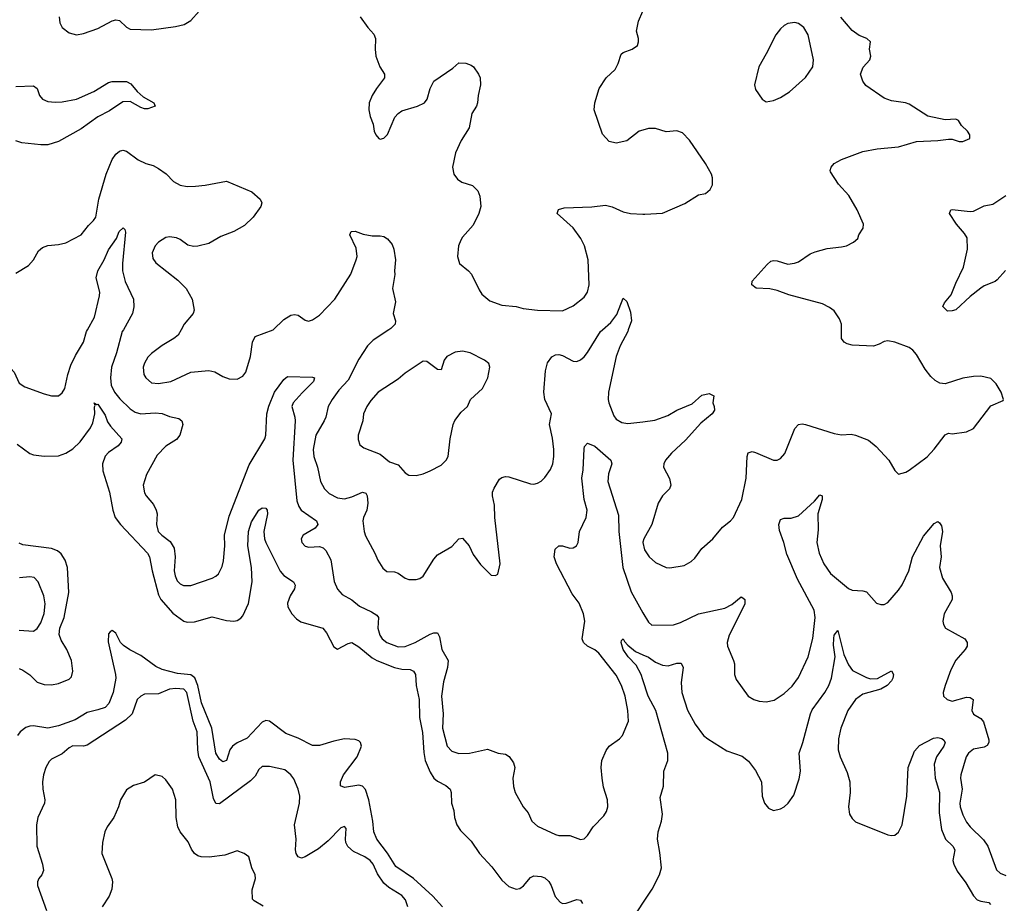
# Model space of a CAD drawing. Header units: inches. Extents: x 2057696 to 2160536, y 827480 to 1016834.
# Tile 189 of 256: x 2076512 to 2082022, y 926791 to 931734. Entities that reach past the tile are written whole.
import ezdxf

# ---------------------------------------------------------------- set-up
doc = ezdxf.new("R2010")
doc.units = ezdxf.units.IN
doc.header["$MEASUREMENT"] = 0
for name, color, linetype in [('C0972', 7, 'Continuous'), ('C0973', 7, 'Continuous'), ('C0982', 7, 'Continuous'), ('C0983', 7, 'Continuous')]:
    doc.layers.add(name, color=color, linetype=linetype)

msp = doc.modelspace()

# ---------------------------------------------------------------- linework, layer by layer
at = {"layer": 'C0972', "color": 5}
for points, elevation in [([(2076407.8, 930000), (2076412.6, 929990), (2076415.3, 929935.3), (2076410.3, 929870), (2076420.9, 929820.9), (2076430, 929805.5), (2076462.6, 929782.6), (2076482.3, 929762.3), (2076510, 929700.7), (2076540.3, 929680.3), (2076650, 929641.6), (2076690, 929630.6), (2076730, 929630.8), (2076750, 929646), (2076764.5, 929670), (2076782.2, 929750), (2076799.1, 929800.9), (2076824.5, 929855.5), (2076869, 929930), (2076885.5, 929990), (2076891.2, 930000)], 440), ([(2077092.4, 930000), (2077086.7, 929990), (2077055, 929870), (2077026, 929790), (2077019.8, 929730), (2077024.4, 929690), (2077043.5, 929650), (2077072.4, 929612.4), (2077130, 929556.9), (2077158.4, 929538.4), (2077190, 929528.6), (2077270, 929534), (2077309.8, 929530.2), (2077350, 929515), (2077403.5, 929503.5), (2077420.3, 929490), (2077424.9, 929470), (2077408.2, 929410), (2077390, 929386), (2077330, 929348.6), (2077282, 929298), (2077222.6, 929190), (2077203.6, 929130), (2077210, 929087.3), (2077219.5, 929070), (2077261.4, 929021.4), (2077276.5, 928990), (2077281.1, 928970), (2077278.3, 928910), (2077288, 928870), (2077307, 928850), (2077354.4, 928814.4), (2077377.2, 928777.2), (2077382.3, 928730), (2077376.9, 928650), (2077382.3, 928622.3), (2077394.4, 928594.4), (2077410, 928577.6), (2077429.1, 928569.1), (2077470, 928568.9), (2077589.8, 928610.2), (2077610, 928620.3), (2077625.3, 928634.7), (2077644.7, 928675.3), (2077653.1, 928706.9), (2077659.8, 928790), (2077657.6, 928850), (2077683.9, 928956.1), (2077796.1, 929243.9), (2077884.9, 929390), (2077889.9, 929410), (2077895.4, 929530), (2077907.1, 929572.9), (2077937.4, 929650), (2077990, 929722), (2078010, 929737.4), (2078150, 929734), (2078162.8, 929730), (2078156.4, 929710), (2078092.8, 929647.2), (2078043.2, 929590), (2078034.7, 929570), (2078051.4, 929511.4), (2078053.1, 929490), (2078040.8, 929270), (2078063, 929043), (2078073.8, 929010), (2078086.5, 928990), (2078172.9, 928930), (2078180.9, 928910), (2078165.3, 928890), (2078099.3, 928850), (2078086.7, 928830), (2078090.4, 928810), (2078110, 928788.9), (2078130, 928782.8), (2078190, 928786.3), (2078210, 928778.7), (2078224.7, 928764.7), (2078252.5, 928712.5), (2078271.9, 928591.9), (2078290, 928548.2), (2078317.5, 928517.5), (2078370, 928487.8), (2078413, 928453), (2078481.4, 928421.4), (2078510, 928402), (2078519.6, 928390), (2078516.3, 928330), (2078527.1, 928290), (2078540.2, 928270), (2078565.8, 928250), (2078630, 928225.7), (2078670, 928227.2), (2078725.1, 928250), (2078810, 928296.5), (2078830, 928303.6), (2078850, 928303.8), (2078861.8, 928281.8), (2078874.9, 928210), (2078909, 928150), (2078906.2, 928110), (2078883.5, 928030), (2078873.2, 927950), (2078882.8, 927850), (2078877.5, 927770), (2078904, 927670), (2078930, 927642.3), (2078969.2, 927629.2), (2079030, 927630.2), (2079130, 927652.4), (2079190, 927630.6), (2079230, 927624.4), (2079251.6, 927611.6), (2079276.2, 927576.2), (2079283.8, 927550), (2079272, 927490), (2079275.3, 927444.7), (2079284, 927410), (2079328.9, 927330), (2079357.3, 927297.3), (2079378.7, 927250), (2079410, 927222.4), (2079510, 927175.5), (2079530, 927170.5), (2079590, 927170.7), (2079650, 927148.2), (2079670, 927150.6), (2079690, 927170.6), (2079721.5, 927218.5), (2079780.5, 927279.5), (2079795.3, 927304.7), (2079803.1, 927330), (2079801, 927370), (2079780, 927440), (2079770.8, 927490), (2079766.6, 927550), (2079769.8, 927590.2), (2079794.5, 927645.5), (2079810.9, 927669.1), (2079868.9, 927711.1), (2079885.4, 927730), (2079918.4, 927810), (2079915.8, 927870), (2079899.5, 927950), (2079880.2, 928010), (2079850, 928066.9), (2079752.1, 928190), (2079730, 928208.5), (2079690, 928229.7), (2079667.4, 928250), (2079659.8, 928270), (2079673.7, 928370), (2079666.9, 928410), (2079642.3, 928470), (2079602.9, 928522.9), (2079515.3, 928690), (2079502.4, 928730), (2079508.7, 928771.3), (2079528.6, 928791.4), (2079550, 928790.3), (2079590, 928777.3), (2079610, 928778.9), (2079628.7, 928791.3), (2079637.3, 928810), (2079645.1, 928870), (2079681.8, 928950), (2079686.8, 928990), (2079670.9, 929050), (2079657.7, 929170), (2079664.4, 929215.6), (2079670, 929334), (2079672.9, 929347.1), (2079690, 929364.7), (2079730, 929347.7), (2079820.5, 929270), (2079824.9, 929250), (2079806.4, 929193.6), (2079803.8, 929150), (2079863, 928963), (2079865.1, 928870), (2079886.8, 928670), (2079933.8, 928533.8), (2080000, 928416.1)], 440), ([(2077416.1, 930000), (2077399.1, 929970), (2077374.8, 929950), (2077310, 929911.5), (2077250, 929867.3), (2077230, 929846.6), (2077210, 929813.2), (2077203.1, 929790), (2077206.3, 929750), (2077218, 929730), (2077250, 929703.2), (2077290, 929699.6), (2077357.2, 929710), (2077470, 929763.1), (2077570, 929772.2), (2077604.4, 929764.4), (2077650, 929737.3), (2077685.2, 929725.2), (2077730, 929724), (2077761, 929739), (2077777.7, 929762.3), (2077803.1, 929850), (2077815.1, 929930), (2077830, 929961.6), (2077930, 929999.5), (2077930.5, 930000)], 460), ([(2078578.8, 930000), (2078490, 929941), (2078459.1, 929910), (2078410, 929834.7), (2078350, 929717.7), (2078298, 929662), (2078260.2, 929610), (2078239.2, 929570), (2078225, 929510), (2078216, 929490), (2078169.5, 929410), (2078154.6, 929330), (2078158.6, 929290), (2078178.8, 929230), (2078195.6, 929150), (2078218, 929110), (2078243.9, 929083.9), (2078290, 929058.6), (2078330, 929053.2), (2078370, 929064.1), (2078430, 929091.3), (2078450, 929085.5), (2078456.9, 929070), (2078460.2, 929030), (2078455.2, 928990), (2078436.5, 928950), (2078432.7, 928930), (2078439.6, 928870), (2078447.2, 928847.2), (2078500.5, 928750), (2078516.3, 928710), (2078545.1, 928665.1), (2078567.2, 928647.2), (2078610, 928644.6), (2078630, 928638.3), (2078670, 928610.4), (2078690, 928603.1), (2078730, 928603), (2078751.7, 928608.3), (2078770, 928621), (2078830, 928716.3), (2078850, 928740.5), (2078930, 928786.4), (2078970, 928830.7), (2078990, 928833.4), (2079028.2, 928790), (2079050, 928742.8), (2079090, 928686), (2079150, 928626), (2079175.3, 928624.7), (2079188.7, 928631.3), (2079201.2, 928690), (2079171, 928950), (2079170, 929018), (2079158.7, 929070), (2079158.7, 929090), (2079167, 929113), (2079197.2, 929162.8), (2079210, 929173.4), (2079230, 929178), (2079250, 929177.6), (2079370, 929137), (2079390, 929135.8), (2079410, 929141.3), (2079430, 929152.2), (2079450, 929172.4), (2079483.1, 929216.9), (2079496.1, 929250), (2079501.8, 929290), (2079501.2, 929330), (2079493.8, 929393.8), (2079477.4, 929470), (2079487.8, 929530), (2079451.1, 929610), (2079446, 929650), (2079454.5, 929770), (2079466.4, 929813.6), (2079490, 929847.3), (2079510, 929859.3), (2079530, 929861.1), (2079550, 929855.6), (2079610, 929824.6), (2079630, 929822.6), (2079650, 929832), (2079670, 929848.7), (2079690, 929872.2), (2079763.1, 929990), (2079774.4, 930000)], 460), ([(2079918, 930000), (2079914.4, 929990), (2079872, 929910), (2079850, 929849.6), (2079807.4, 929650), (2079805, 929610), (2079808.7, 929590), (2079837.3, 929517.3), (2079850, 929498.7), (2079881.5, 929481.5), (2079915.6, 929475.6), (2080000, 929485.3)], 460), ([(2076498.9, 929358.9), (2076570, 929307.2), (2076590, 929299.5), (2076650, 929291.8), (2076730, 929294.3), (2076770, 929308.9), (2076810, 929334), (2076850, 929373.2), (2076909.1, 929450.9), (2076921.6, 929478.4), (2076933.5, 929530), (2076931.8, 929568.2), (2076935.3, 929575.3), (2076930, 929591.3), (2076942, 929582), (2076950, 929583.8), (2076990, 929522.6), (2077004.5, 929484.5), (2077019.6, 929459.6), (2077083.1, 929390), (2077080.3, 929370), (2077062.6, 929350), (2077010, 929312.9), (2076990, 929292.2), (2076975.1, 929250), (2076976.8, 929210), (2077015.5, 929090), (2077034, 928990), (2077046.5, 928950), (2077076.2, 928910), (2077228.2, 928750), (2077239.5, 928730), (2077253.3, 928650), (2077290, 928516.5), (2077302.2, 928490), (2077370, 928413), (2077430, 928369.4), (2077450, 928363.8), (2077490, 928365.7), (2077590, 928393.7), (2077670, 928373.7), (2077710, 928369.3), (2077730, 928373.6), (2077750, 928386.5), (2077760.3, 928399.6), (2077791.9, 928468.1), (2077813.1, 928590), (2077808.8, 928670), (2077789.4, 928790), (2077792.1, 928870), (2077810, 928925.5), (2077850, 928990.5), (2077870, 929003), (2077890, 929000.7), (2077897.1, 928990), (2077899.5, 928970), (2077878.2, 928870), (2077882, 928830), (2077889.2, 928810), (2077970, 928648.9), (2077990, 928625.2), (2078045.3, 928590), (2078054, 928570), (2078049.2, 928550), (2078026.2, 928510), (2078010.2, 928470), (2078012.7, 928450), (2078034.6, 928410), (2078061.4, 928381.4), (2078085.8, 928365.8), (2078209.1, 928329.1), (2078230, 928304), (2078270, 928225.5), (2078290, 928212.7), (2078350, 928244.9), (2078370, 928250.2), (2078410, 928226.4), (2078484.2, 928164.2), (2078510, 928148.7), (2078610.1, 928110.1), (2078650, 928101.4), (2078698.1, 928098.1), (2078716.5, 928090), (2078727.2, 928070), (2078730.1, 928010), (2078748.1, 927930), (2078750.1, 927830), (2078765.9, 927745.9), (2078773.5, 927633.5), (2078782, 927590), (2078810, 927524.2), (2078830.1, 927490.1), (2078850, 927474), (2078897.1, 927450), (2078920.4, 927430), (2078927, 927410), (2078928.9, 927350), (2078940.8, 927310), (2078944.9, 927270), (2078958.5, 927230), (2078978.2, 927198.2), (2079039.2, 927139.2), (2079084.7, 927070), (2079154.2, 926994.2), (2079210, 926920.2), (2079250, 926883.8), (2079290, 926870.2), (2079310, 926873.2), (2079331.1, 926888.9), (2079370, 926934.9), (2079390, 926944.9), (2079430, 926941.3), (2079450, 926933.7), (2079473.4, 926913.4), (2079486.7, 926890), (2079508.2, 926828.2), (2079536.9, 926796.9), (2079550, 926790.4), (2079570, 926791.7), (2079630, 926812.2), (2079650, 926807.3), (2079661.6, 926790)], 420), ([(2076510, 928105), (2076530, 928095.8), (2076570, 928069.4), (2076610, 928028.4), (2076650, 928014), (2076690, 928013.8), (2076730, 928019.8), (2076790, 928044.7), (2076802.7, 928057.3), (2076809.9, 928090.1), (2076801.8, 928150), (2076776.2, 928210), (2076743.7, 928263.7), (2076733.7, 928293.7), (2076736.4, 928330), (2076761.2, 928390), (2076788, 928530), (2076780.6, 928670), (2076766.4, 928710), (2076745.4, 928745.4), (2076723.5, 928763.5), (2076690, 928776.3), (2076530, 928796.1), (2076510, 928805.4)], 420), ([(2080000, 928811.6), (2079999.6, 928810), (2080000, 928808.4)], 460), ([(2076510, 928319.7), (2076590, 928314), (2076610, 928328), (2076630, 928359.1), (2076650, 928411.3), (2076654.6, 928465.4), (2076648.2, 928510), (2076615.6, 928590), (2076594.1, 928614.2), (2076570, 928617.6), (2076511.4, 928611.4)], 440), ([(2078877.6, 926770), (2078823.4, 926830), (2078715.6, 926930), (2078616.6, 926996.6), (2078571.1, 927071.1), (2078509.9, 927150), (2078493.7, 927190), (2078487.8, 927250), (2078465.9, 927370), (2078447.4, 927427.4), (2078430, 927445.5), (2078410, 927452.2), (2078330, 927438.7), (2078307.5, 927447.5), (2078307.6, 927470), (2078325, 927510), (2078401.5, 927610), (2078424.8, 927670), (2078418.9, 927690), (2078410, 927698.9), (2078390, 927707.2), (2078330, 927711), (2078270, 927698.5), (2078190, 927674.4), (2078150, 927674.1), (2078070, 927714.4), (2078000.9, 927740.9), (2077910.2, 927810.2), (2077890, 927814), (2077870, 927804.9), (2077786, 927714), (2077730, 927689.3), (2077702.3, 927670), (2077688.7, 927650), (2077670.2, 927590), (2077650, 927582), (2077630, 927596.8), (2077609.9, 927630), (2077587.3, 927770), (2077530, 927911.8), (2077509.2, 928010), (2077492.3, 928052.4), (2077470, 928069.1), (2077395.9, 928075.9), (2077310, 928098.9), (2077275.1, 928115.1), (2077190, 928177.2), (2077128.6, 928208.6), (2077093.4, 928233.4), (2077077.4, 928250), (2077050, 928302.7), (2077030, 928317.2), (2077018, 928310), (2077010, 928298), (2077006.7, 928253.3), (2077048.5, 928070), (2077049.6, 928050), (2077035, 927970), (2077011.9, 927908.1), (2076990, 927886.9), (2076950, 927872.2), (2076890, 927858), (2076822.8, 927817.2), (2076730, 927783.4), (2076670, 927769.9), (2076590, 927783.9), (2076570, 927782.5), (2076546.6, 927773.4), (2076515.6, 927750), (2076500.5, 927730)], 420), ([(2080000, 928041.2), (2079990.6, 928070), (2079962.5, 928122.5), (2079917.4, 928170), (2079889.8, 928210), (2079877, 928250), (2079879, 928261), (2079890, 928270.6), (2079896.3, 928256.3), (2079915, 928235), (2079959, 928199), (2080000, 928180.5)], 420), ([(2078685.1, 926770), (2078672, 926810), (2078650, 926834), (2078578.2, 926878.2), (2078550, 926902.6), (2078514.9, 926954.9), (2078491.1, 927010), (2078473.3, 927030), (2078442.9, 927050), (2078380.2, 927080.2), (2078348, 927107.9), (2078338, 927130), (2078335.1, 927150), (2078339.3, 927210), (2078330, 927221.2), (2078310, 927212.3), (2078239.3, 927140.7), (2078184.7, 927095.3), (2078110, 927051.1), (2078090, 927043.5), (2078069.8, 927049.8), (2078059.7, 927070), (2078056.4, 927090), (2078058.5, 927150), (2078049.8, 927230), (2078077.3, 927350), (2078079.7, 927390), (2078069.7, 927430), (2078046.3, 927486.3), (2078029.6, 927510), (2077996.6, 927536.6), (2077910, 927556.9), (2077870, 927556.2), (2077850, 927539.3), (2077830, 927502), (2077803.7, 927476.3), (2077630, 927348), (2077610, 927349.6), (2077596.6, 927376.6), (2077578.4, 927470), (2077515.4, 927610), (2077509, 927650), (2077505.6, 927750), (2077482.9, 927810), (2077447.1, 927970), (2077430, 927987.9), (2077386.9, 927993.1), (2077350, 927987.9), (2077290, 927963.5), (2077210, 927960.7), (2077190, 927949.6), (2077170.4, 927930), (2077141.3, 927850), (2077105.2, 927814.8), (2076890, 927675.6), (2076870, 927669.7), (2076810, 927671), (2076790, 927659.7), (2076750, 927626.9), (2076690, 927597.6), (2076676.7, 927583.3), (2076659.5, 927550), (2076644.9, 927510), (2076640.3, 927470), (2076642.6, 927430), (2076654, 927370), (2076650.4, 927350), (2076614, 927270), (2076605.7, 927230), (2076609, 927110), (2076640.3, 927010), (2076645.5, 926974.5), (2076636.4, 926950), (2076620.3, 926930), (2076611.8, 926910), (2076611.6, 926890), (2076662, 926750)], 440), ([(2077875.1, 926775), (2077823.7, 926803.7), (2077814.5, 926814.5), (2077813.4, 926866.6), (2077832.6, 926930), (2077829.6, 926950), (2077811.3, 926990), (2077794, 927050), (2077769, 927070), (2077730, 927083.7), (2077659.6, 927060.4), (2077571.7, 927048.3), (2077528.7, 927050), (2077510, 927055.6), (2077490, 927069.6), (2077473.6, 927093.6), (2077455.1, 927135.1), (2077411, 927191), (2077398.2, 927218.2), (2077387.3, 927270), (2077386.2, 927370), (2077366.9, 927430), (2077330, 927482), (2077310, 927499.3), (2077270, 927509.2), (2077210, 927469.2), (2077150, 927449.3), (2077110, 927425.2), (2077076.3, 927370), (2077064.9, 927330), (2077039.1, 927270), (2077002.3, 927217.7), (2076988.4, 927190), (2076974.9, 927130), (2076972.7, 927070), (2077028.4, 926930), (2077032.2, 926910), (2077027.2, 926870), (2077013.7, 926830), (2076973, 926770)], 460), ([(2079890, 926622.3), (2080000, 926791.2)], 420)]:
    msp.add_lwpolyline(points, dxfattribs=dict(at, elevation=elevation))
at = {"layer": 'C0972', "color": 5, "elevation": 480}
msp.add_lwpolyline([(2078990, 929879.7), (2078950, 929874), (2078903, 929850), (2078886.7, 929830), (2078870, 929775.3), (2078850, 929777), (2078790, 929821.6), (2078770, 929823.7), (2078670, 929755.8), (2078630, 929722.4), (2078518, 929650), (2078476.3, 929603.7), (2078454, 929570), (2078436.9, 929530), (2078432.9, 929490), (2078406.5, 929410), (2078405.7, 929385.7), (2078415.9, 929355.9), (2078438.2, 929338.2), (2078530, 929304), (2078581, 929261), (2078630, 929243.7), (2078670, 929199.3), (2078690, 929186.4), (2078730, 929184.4), (2078770, 929194), (2078809.7, 929210.3), (2078870, 929241.6), (2078898.9, 929270), (2078909.8, 929290.2), (2078920.8, 929390), (2078938.7, 929470), (2078948, 929492), (2078982, 929538), (2079017.2, 929570), (2079035.1, 929610), (2079102.4, 929670), (2079132.8, 929730), (2079142.9, 929790), (2079138, 929810), (2079113.2, 929830), (2079032.7, 929870)], close=True, dxfattribs=at)
at = {"layer": 'C0973', "color": 5}
for points, elevation in [([(2076734, 931750), (2076736.1, 931716.1), (2076750.7, 931690), (2076790, 931660.5), (2076830.5, 931650.5), (2076870, 931656.4), (2076950, 931684.4), (2077030, 931728.9), (2077050, 931733.1), (2077070, 931730.3), (2077110, 931692.7), (2077130, 931682), (2077250, 931676.9), (2077384.1, 931695.9), (2077432.9, 931707.1), (2077470.8, 931729.2), (2077517.4, 931782.6)], 480), ([(2078418, 931750), (2078460.7, 931690), (2078494, 931654), (2078504, 931630), (2078500.7, 931570), (2078504.9, 931530), (2078528, 931470), (2078553.4, 931430), (2078553.4, 931410), (2078508, 931350), (2078485.5, 931310), (2078468.2, 931270), (2078465.5, 931230), (2078472.8, 931192.8), (2078490.8, 931150), (2078496, 931110), (2078504.7, 931090), (2078522, 931070), (2078530, 931066.8), (2078550, 931071.3), (2078570, 931091.3), (2078611.3, 931188.7), (2078629.7, 931210.4), (2078650, 931223.8), (2078739, 931250), (2078777, 931270), (2078791.5, 931290), (2078809.7, 931350.3), (2078829.7, 931390.3), (2078936.4, 931463.6), (2078970, 931492.2), (2079008.4, 931491.6), (2079039.2, 931479.2), (2079052, 931470), (2079080.5, 931430), (2079088.3, 931408.3), (2079090.4, 931370), (2079077.6, 931310), (2079074.4, 931270), (2079068.2, 931250), (2079042.4, 931210), (2079026.7, 931130), (2078981.8, 931058.2), (2078950.2, 930990), (2078934.9, 930910), (2078942.3, 930870), (2078961.8, 930841.8), (2078985.8, 930825.8), (2079046, 930806), (2079076.3, 930776.3), (2079086.5, 930746.5), (2079092.7, 930690), (2079082.3, 930650), (2079050, 930585.2), (2078990, 930517.2), (2078979.9, 930500.1), (2078968.4, 930470), (2078962.4, 930410), (2078973.4, 930370), (2079022.8, 930330), (2079040.7, 930310), (2079082.8, 930222.8), (2079099, 930199), (2079142.3, 930162.3), (2079210, 930136.3), (2079289.6, 930130.4), (2079330, 930118), (2079410, 930109.2), (2079550, 930106.3), (2079610, 930134), (2079670, 930181.6), (2079689.6, 930210), (2079699.7, 930250), (2079693.3, 930390), (2079672.8, 930470), (2079652.3, 930510), (2079609.7, 930570), (2079519.3, 930650), (2079528, 930672), (2079558.7, 930681.3), (2079713.1, 930686.9), (2079790, 930696.4), (2079826.9, 930686.9), (2079890, 930659.1), (2079930.4, 930650.4), (2080000, 930646.6)], 480), ([(2080000, 931116.8), (2079978, 931110), (2079910, 931057.2), (2079850, 931043.7), (2079810, 931053.2), (2079774.2, 931094.2), (2079727.6, 931230), (2079729.7, 931270), (2079754, 931350), (2079794.5, 931410), (2079843.5, 931456.5), (2079861.6, 931490), (2079878.4, 931541.6), (2079889.6, 931550.4), (2079939, 931570), (2079969.5, 931590.5), (2079975.1, 931610), (2079974.5, 931630), (2079964.5, 931670), (2079974, 931726), (2080000, 931781.2)], 480), ([(2076490, 931359.7), (2076590, 931363.8), (2076610.2, 931350.2), (2076623.7, 931310), (2076640.5, 931290), (2076670, 931276.5), (2076710, 931272.4), (2076750, 931275.2), (2076830, 931290.2), (2076926.6, 931333.4), (2077010, 931382.6), (2077030, 931388.9), (2077110, 931388), (2077135.2, 931375.2), (2077170, 931333.1), (2077203.1, 931303.1), (2077262.8, 931270), (2077270.8, 931250), (2077230, 931235.6), (2077210, 931236.3), (2077190, 931242.6), (2077130, 931276.1), (2077090, 931274.2), (2077014.7, 931225.3), (2076950.3, 931190), (2076855.7, 931124.3), (2076730, 931053.8), (2076670, 931033.8), (2076630, 931033.7), (2076525, 931045), (2076490, 931056.4)], 460), ([(2076490, 930317.1), (2076561.2, 930358.8), (2076589.6, 930390.4), (2076618.3, 930441.7), (2076640.1, 930459.9), (2076670, 930470.5), (2076730, 930475.8), (2076770, 930485.5), (2076856.2, 930530), (2076897.4, 930582.6), (2076925.7, 930610), (2076937.8, 930630), (2076954.4, 930730), (2076996.4, 930870), (2077030, 930953), (2077050, 930982.4), (2077070, 930998.4), (2077090, 931004.4), (2077110, 930999.5), (2077174.8, 930950), (2077218, 930930), (2077258.7, 930918.7), (2077290, 930902), (2077331.1, 930871.1), (2077372.4, 930830), (2077410, 930807.8), (2077450, 930801.5), (2077496.4, 930803.6), (2077550, 930808.7), (2077670, 930831.8), (2077811.6, 930771.6), (2077858.9, 930730), (2077867, 930710), (2077861.6, 930690), (2077819.5, 930630), (2077770, 930583.5), (2077710, 930548.7), (2077638.8, 930521.2), (2077570, 930483.1), (2077510, 930466.9), (2077485.7, 930465.7), (2077453.7, 930473.7), (2077410, 930505.1), (2077390, 930514), (2077350, 930519.1), (2077330, 930515.1), (2077288.2, 930490), (2077270, 930469.3), (2077253.7, 930430), (2077258, 930398), (2077274.4, 930374.4), (2077397.8, 930277.8), (2077443.7, 930230), (2077477, 930170), (2077488, 930110), (2077484, 930090), (2077433, 930030), (2077416.1, 930000)], 460), ([(2076891.2, 930000), (2076931.1, 930070), (2076959.8, 930190), (2076960.7, 930210), (2076940.2, 930290), (2076949.8, 930330), (2076985.5, 930390), (2077010, 930446.4), (2077053.3, 930510), (2077069.7, 930550), (2077091.3, 930570), (2077100.7, 930560.7), (2077104.9, 930544.9), (2077087.1, 930370), (2077088.6, 930330), (2077103.5, 930270), (2077148.3, 930170), (2077152, 930128), (2077143.9, 930090), (2077092.4, 930000)], 440), ([(2077930.5, 930000), (2077990, 930056.4), (2078030, 930081.6), (2078050, 930085.5), (2078070, 930080.5), (2078110, 930053), (2078128.1, 930048.1), (2078150, 930054.9), (2078190, 930080.3), (2078276.4, 930170), (2078364.5, 930310), (2078395.8, 930390), (2078400.5, 930410), (2078396, 930456), (2078359.3, 930530), (2078368, 930550), (2078390, 930550.4), (2078434.7, 930534.7), (2078484.4, 930524.4), (2078530, 930525.3), (2078550, 930520.9), (2078570, 930508.9), (2078596.7, 930476.7), (2078605.8, 930450), (2078614.7, 930390), (2078609, 930330), (2078611.3, 930308.7), (2078598.3, 930230), (2078615.2, 930155.3), (2078601.5, 930090), (2078614.9, 930050), (2078612.6, 930030), (2078590, 930007.4), (2078578.8, 930000)], 460), ([(2079774.4, 930000), (2079819.8, 930040.2), (2079854.6, 930085.4), (2079890, 930176), (2079910, 930158), (2079930, 930098.8), (2079936.1, 930050), (2079918, 930000)], 460)]:
    msp.add_lwpolyline(points, dxfattribs=dict(at, elevation=elevation))
at = {"layer": 'C0982', "color": 5}
for points, elevation in [([(2080000, 928808.4), (2080008.6, 928768.6), (2080034, 928730), (2080070, 928698), (2080130, 928668.7), (2080150, 928667), (2080230, 928680.5), (2080270, 928703), (2080290, 928722), (2080330, 928775.5), (2080390, 928830.4), (2080445.7, 928894.3), (2080489.6, 928930), (2080505.6, 928950), (2080553.5, 929050), (2080577.6, 929170), (2080583.5, 929290), (2080588.5, 929311.5), (2080610, 929317.6), (2080630, 929313.1), (2080730, 929270.3), (2080750, 929270.3), (2080770, 929279.5), (2080793.4, 929306.6), (2080850, 929448), (2080870, 929470.3), (2080890, 929474), (2080910, 929469.1), (2081070, 929418.3), (2081110, 929411.7), (2081165.3, 929414.7), (2081190, 929410.3), (2081262.6, 929382.6), (2081305.5, 929345.5), (2081376.3, 929270), (2081410, 929211.3), (2081430, 929191.3), (2081470, 929202.8), (2081490, 929214), (2081590, 929287.7), (2081630, 929330.8), (2081690, 929410.8), (2081710, 929420.7), (2081730, 929417.3), (2081810, 929428.2), (2081850, 929447.7), (2081946.2, 929573.8), (2082015.3, 929604.7), (2082018, 929610), (2082004, 929650), (2081977, 929697), (2081946.3, 929726.3), (2081890, 929739.5), (2081850, 929737.6), (2081790, 929729.6), (2081690, 929696.9), (2081661.3, 929701.3), (2081635.3, 929715.3), (2081610, 929738.4), (2081579.3, 929779.3), (2081530, 929860.9), (2081510, 929884.5), (2081490, 929899.6), (2081410, 929929.6), (2081370, 929937), (2081350, 929934.5), (2081321.7, 929918.3), (2081290, 929907.8), (2081170, 929913.7), (2081141.6, 929921.6), (2081125.1, 929930), (2081111.6, 929950), (2081111.6, 930000)], 460), ([(2080000, 929485.3), (2080067, 929493), (2080139.3, 929520.7), (2080190, 929549), (2080275.6, 929584.4), (2080330, 929633), (2080370, 929642.8), (2080396, 929630), (2080390.8, 929590), (2080399.1, 929570), (2080399.3, 929550), (2080388, 929530), (2080323.5, 929476.5), (2080238, 929382), (2080160.3, 929310), (2080126.4, 929270), (2080117.1, 929250), (2080115.5, 929230), (2080147.7, 929167.7), (2080156.4, 929130), (2080148.2, 929110), (2080110, 929069.5), (2080084.6, 929030), (2080050.3, 928910), (2080004, 928830), (2080000, 928811.6)], 460), ([(2080000, 928416.1), (2080030, 928362.8), (2080050, 928346.4), (2080170, 928349), (2080210, 928361.8), (2080309.9, 928410.1), (2080457.6, 928442.4), (2080497.7, 928462.3), (2080550, 928504.9), (2080559.5, 928499.5), (2080570.2, 928490.2), (2080570, 928465.2), (2080481.7, 928290), (2080471.7, 928250), (2080473.1, 928230), (2080507.2, 928150), (2080511.7, 928130), (2080512, 928070), (2080522, 928042), (2080589.1, 927949.1), (2080620.7, 927930), (2080650, 927920.9), (2080690, 927917.8), (2080733.5, 927926.5), (2080790, 927964.2), (2080834.9, 928005.1), (2080870, 928054.4), (2080923.8, 928170), (2080950, 928271.3), (2080962.9, 928390), (2080957.7, 928430), (2080864.1, 928604.1), (2080804.1, 928744.1), (2080787.3, 928810), (2080764, 928876), (2080759.7, 928910), (2080770, 928937.3), (2080790, 928946), (2080830, 928944.6), (2080870, 928958), (2080960.1, 929039.9), (2080990, 929076), (2081002, 929070), (2081002, 929050), (2080978.5, 928970), (2080979.4, 928880.6), (2080973.4, 928810), (2080986.7, 928750), (2081012.6, 928690), (2081050, 928635.6), (2081150, 928551.5), (2081170, 928543.5), (2081230, 928539.2), (2081250, 928532.8), (2081307.3, 928470), (2081330, 928461.6), (2081350, 928463), (2081370, 928472.7), (2081430, 928542.4), (2081450, 928572.4), (2081487.1, 928650), (2081507.6, 928730), (2081570, 928844.9), (2081630, 928914.8), (2081650, 928926), (2081658.5, 928918.5), (2081670, 928902), (2081676.4, 928870), (2081663.7, 928790), (2081668.7, 928730), (2081659.5, 928670), (2081675.3, 928610), (2081723.8, 928530), (2081730.4, 928510), (2081730.4, 928490), (2081685.5, 928410), (2081678.5, 928370), (2081681.5, 928350), (2081692.4, 928330), (2081801.6, 928270), (2081813.7, 928250), (2081813.1, 928230), (2081802.3, 928210), (2081750, 928151.1), (2081722.4, 928097.6), (2081690.3, 928010), (2081680.3, 927970), (2081682.4, 927950), (2081702, 927930), (2081730, 927921.5), (2081810, 927943.9), (2081830, 927942.6), (2081848.2, 927930), (2081839.7, 927870), (2081849.5, 927849.5), (2081890, 927824.2), (2081905.6, 927805.6), (2081934.3, 927705.7), (2081934.7, 927690), (2081926.5, 927673.5), (2081910, 927664.8), (2081850, 927652.8), (2081821.7, 927630), (2081808, 927610), (2081778, 927510), (2081776.5, 927490), (2081786.2, 927430), (2081772.4, 927350), (2081775.5, 927330), (2081790, 927284.9), (2081810, 927244.4), (2081830, 927218.4), (2081905.1, 927145.1), (2081930, 927110.6), (2081978.5, 926978.5), (2081998.5, 926958.5), (2082030, 926945.5)], 440), ([(2080000, 928180.5), (2080030, 928167), (2080070, 928140.2), (2080110, 928122.3), (2080140.5, 928119.5), (2080190, 928134.3), (2080214.3, 928134.3), (2080225.7, 928110), (2080213.7, 928026.3), (2080218.2, 927970), (2080250, 927870.4), (2080292.4, 927792.4), (2080338, 927730), (2080363.1, 927710), (2080470, 927643.1), (2080554.4, 927614.4), (2080590, 927586.8), (2080630, 927534), (2080662.4, 927470), (2080666.4, 927390), (2080679.3, 927350), (2080702.8, 927322.8), (2080730, 927310.7), (2080770, 927319.1), (2080790, 927330.6), (2080812, 927350), (2080844.4, 927395.6), (2080873.3, 927486.7), (2080881.1, 927530), (2080874.5, 927630), (2080895.3, 927690), (2080937.5, 927850), (2080947.5, 927872.5), (2081018.3, 927970), (2081039.8, 928010), (2081053.9, 928050), (2081074.8, 928170), (2081065.8, 928234.2), (2081067.4, 928272.6), (2081070, 928291), (2081090, 928316.3), (2081123.4, 928183.4), (2081150, 928124.4), (2081173.2, 928093.2), (2081250, 928054), (2081272.9, 928047.1), (2081311.6, 928048.4), (2081390, 928090.7), (2081401.6, 928070), (2081398.9, 928050), (2081390, 928034.5), (2081365.7, 928010), (2081330, 927989.2), (2081230, 927959.9), (2081189.2, 927930.8), (2081146.3, 927870), (2081106.9, 927770), (2081093.9, 927710), (2081092.5, 927650), (2081102.7, 927610), (2081143.3, 927523.3), (2081157.7, 927470), (2081160.2, 927410), (2081150.2, 927330), (2081156, 927290), (2081170, 927264.7), (2081190, 927246.6), (2081370, 927172.9), (2081390, 927169.2), (2081410, 927172.7), (2081430.5, 927189.5), (2081450.3, 927230), (2081476.3, 927390), (2081483.2, 927550), (2081518.5, 927641.5), (2081546.5, 927673.5), (2081625.3, 927714.7), (2081650, 927717.5), (2081671.9, 927711.9), (2081683.2, 927703.2), (2081690.2, 927690), (2081683, 927670), (2081641.9, 927610), (2081629, 927570), (2081635.3, 927490), (2081658.7, 927410), (2081656.5, 927296.5), (2081670, 927203.8), (2081692.7, 927150), (2081732.9, 927110), (2081745.4, 927090), (2081733.8, 927030), (2081738.7, 927010), (2081758.8, 926970), (2081805.8, 926905.8), (2081850, 926831.8), (2081870, 926810.6), (2081890, 926802.5), (2081935, 926795), (2081944.7, 926784.7)], 420), ([(2080000, 926791.2), (2080050.8, 926869.2), (2080091.5, 926950), (2080102.9, 926990), (2080094.9, 927074.9), (2080081.5, 927150), (2080085.3, 927190), (2080103.1, 927250), (2080109.7, 927290), (2080097, 927383), (2080114.9, 927445.1), (2080116, 927530), (2080139.2, 927590), (2080138.8, 927630), (2080072.3, 927870), (2080029.9, 927950), (2080000, 928041.2)], 420)]:
    msp.add_lwpolyline(points, dxfattribs=dict(at, elevation=elevation))
at = {"layer": 'C0983', "color": 5}
for points, elevation in [([(2081111.6, 930000), (2081111.6, 930030), (2081100.1, 930060.1), (2081070, 930105.6), (2081044.2, 930124.2), (2081004.5, 930144.5), (2080815.2, 930195.2), (2080750, 930219.7), (2080710, 930228.2), (2080632.5, 930232.5), (2080609.3, 930250), (2080610, 930271), (2080694.5, 930365.5), (2080716.2, 930383.8), (2080730, 930388), (2080750, 930386), (2080810, 930366.7), (2080847.7, 930372.3), (2080870, 930380.5), (2080935.8, 930424.2), (2080963.8, 930436.2), (2081030, 930454.9), (2081110, 930463), (2081138, 930470), (2081178, 930490), (2081202, 930510), (2081208.7, 930530), (2081232.9, 930567.1), (2081233.2, 930590), (2081198, 930670), (2081151.1, 930751.1), (2081094.5, 930814.5), (2081050, 930884), (2081047.3, 930890), (2081052.3, 930910), (2081069.8, 930930.2), (2081110, 930952.9), (2081230, 930996.5), (2081310, 931011.2), (2081430, 931023.6), (2081530, 931053.4), (2081650, 931058.8), (2081710, 931066.8), (2081730, 931066), (2081770, 931052), (2081790, 931052), (2081828, 931070), (2081828, 931090), (2081815.3, 931110), (2081782, 931142), (2081766, 931170), (2081750, 931178), (2081690, 931173.2), (2081594.5, 931194.5), (2081490, 931262.4), (2081469.7, 931269.7), (2081390, 931280.4), (2081350, 931295.4), (2081246.4, 931366.4), (2081229.6, 931390), (2081216.9, 931430), (2081231.2, 931468.8), (2081269.5, 931510), (2081274, 931530), (2081266.6, 931570), (2081272.3, 931610), (2081253.2, 931630), (2081210, 931646), (2081170, 931674.7), (2081107.8, 931747.8)], 460), ([(2080000, 930646.6), (2080010, 930646), (2080110, 930652.7), (2080234.8, 930705.3), (2080310, 930754), (2080350, 930761), (2080375.5, 930784.5), (2080389.2, 930810.8), (2080389.3, 930850), (2080382.7, 930870), (2080350, 930929), (2080261, 931061), (2080221.6, 931101.6), (2080190, 931112), (2080130, 931107.3), (2080070, 931126), (2080030, 931126), (2080000, 931116.8)], 480), ([(2082029, 930331), (2081981.5, 930278.5), (2081970, 930269.6), (2081910, 930245.6), (2081890, 930231.6), (2081830, 930186.3), (2081750, 930111.8), (2081730, 930105.1), (2081704.1, 930104.1), (2081677.2, 930130), (2081686.6, 930150), (2081725.1, 930194.9), (2081750, 930260.5), (2081794.3, 930350), (2081816.3, 930450), (2081813.7, 930513.7), (2081798.9, 930538.9), (2081753.6, 930590), (2081716, 930650), (2081722, 930670), (2081730, 930672.7), (2081830, 930661.1), (2081850, 930663.1), (2081910, 930693.7), (2081958, 930702), (2082030, 930750.6)], 440)]:
    msp.add_lwpolyline(points, dxfattribs=dict(at, elevation=elevation))
at = {"layer": 'C0983', "color": 5, "elevation": 480}
msp.add_lwpolyline([(2080850, 931718.7), (2080810, 931713.3), (2080790, 931702.4), (2080770, 931683.6), (2080743.1, 931650), (2080690, 931542.7), (2080648, 931470), (2080624.9, 931370), (2080630, 931344.7), (2080667.3, 931290), (2080690, 931274), (2080730, 931283), (2080770, 931299.5), (2080819.5, 931330), (2080910, 931410.4), (2080950.9, 931470), (2080954.8, 931510), (2080923.9, 931650), (2080899.7, 931690), (2080870, 931713)], close=True, dxfattribs=at)

doc.saveas('drawing.dxf')
